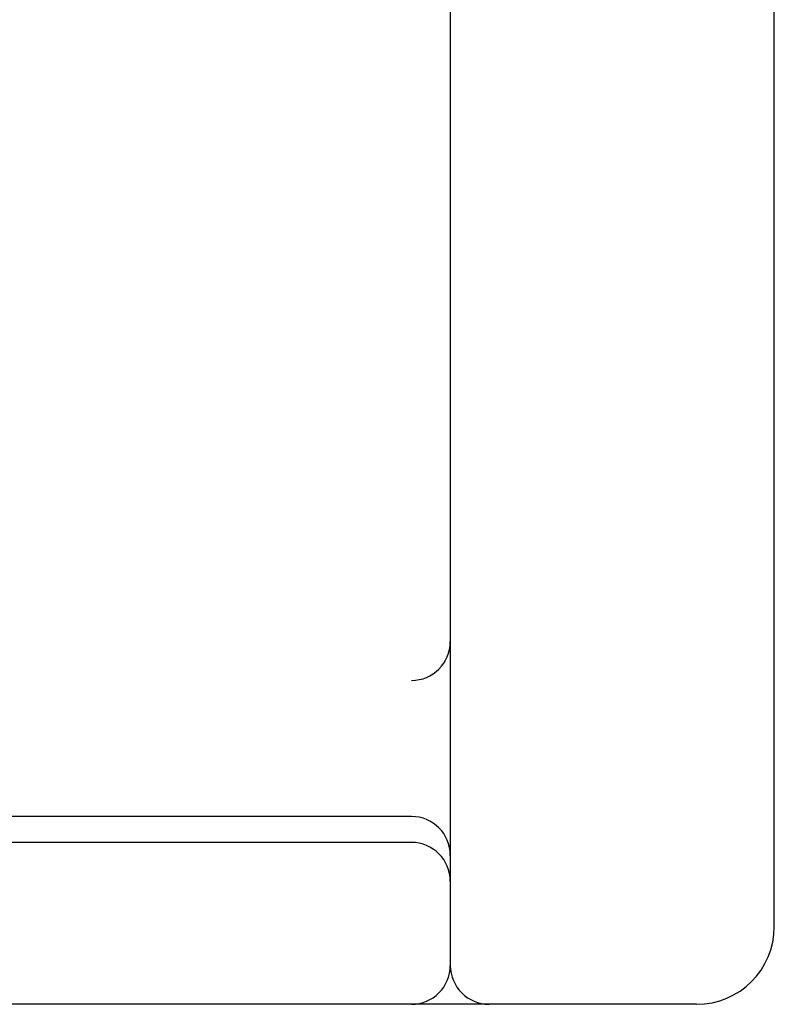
# Model space of a CAD drawing. Header units: inches. Extents: x 0 to 204, y 0 to 132.
# Tile 74 of 118: x 123.296 to 123.587, y 47.96 to 48.34. Entities that reach past the tile are written whole.
import ezdxf

# ---------------------------------------------------------------- set-up
doc = ezdxf.new("R2010")
doc.units = ezdxf.units.IN
doc.header["$LTSCALE"] = 11.243375
doc.header["$MEASUREMENT"] = 0
doc.linetypes.add('HIDDEN', pattern=[0.2, 0.1, -0.1])
doc.layers.add('DEFAULT_2', color=8, linetype='HIDDEN')

msp = doc.modelspace()

# ---------------------------------------------------------------- linework, layer by layer
at = {"layer": 'DEFAULT_2', "color": 8, "linetype": 'HIDDEN'}
for p, q in [((123.46192, 50.94452), (123.46192, 47.97452)), ((123.58692, 47.98952), (123.58692, 50.92952)), ((121.24192, 48.08452), (123.44692, 48.08452)), ((123.44692, 48.03202), (123.28942, 48.03202)), ((123.44692, 48.02202), (123.27692, 48.02202)), ((123.55692, 47.95952), (121.24192, 47.95952))]:
    msp.add_line(p, q, dxfattribs=at)
for centre, radius, start, end in [((123.44692, 48.09952), 0.015, 270, 360), ((123.44692, 48.01702), 0.015, 0, 90), ((123.44692, 48.00702), 0.015, 0, 90), ((123.55692, 47.98952), 0.03, 270, 360), ((123.44692, 47.97452), 0.015, 270, 360), ((123.47692, 47.97452), 0.015, 180, 270)]:
    msp.add_arc(centre, radius, start, end, dxfattribs=at)

doc.saveas('drawing.dxf')
